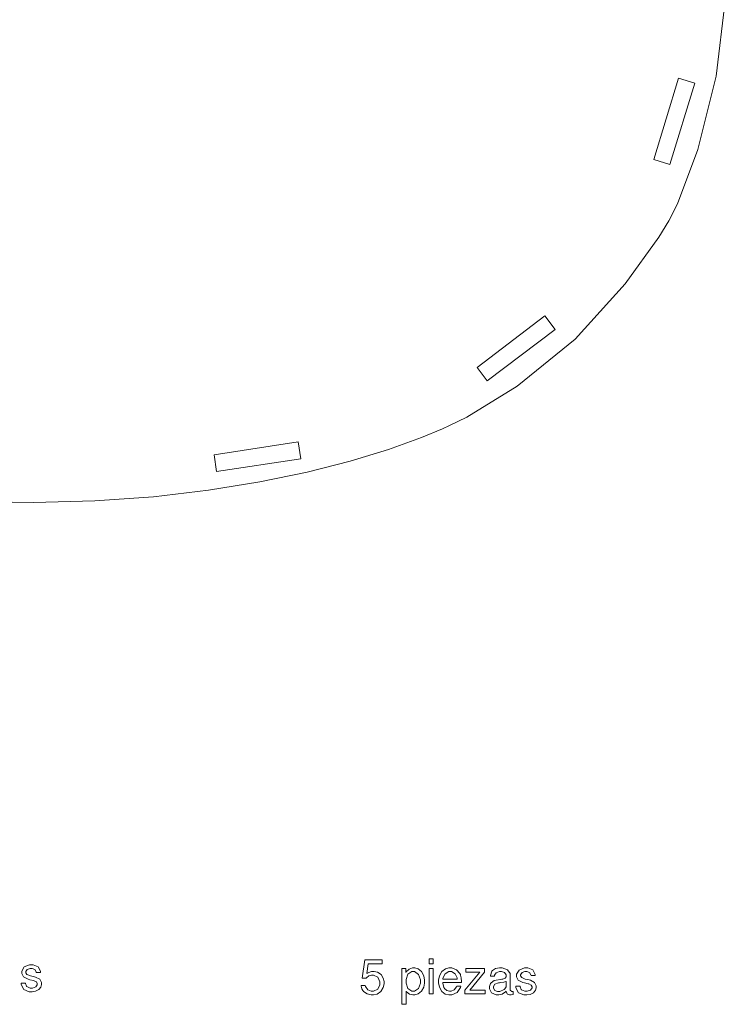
# Model space of a CAD drawing. Header units: millimetres. Extents: x -427 to 344, y -325 to 221.
# Tile 7 of 14: x -49 to 44, y -19 to 112. Entities that reach past the tile are written whole.
import ezdxf

# ---------------------------------------------------------------- set-up
doc = ezdxf.new("R2010")
doc.units = ezdxf.units.MM
doc.header["$MEASUREMENT"] = 0
doc.layers.add('Layer 1', color=7, linetype='Continuous')

msp = doc.modelspace()

# ---------------------------------------------------------------- linework, layer by layer
at = {"layer": 'Layer 1', "lineweight": 9}
for points in [[(42.8671, 104.089), (42.8671, 104.089), (44.0841, 114.052), (44.0841, 114.052)], [(34.6051, 93.076), (34.6051, 93.076), (37.8851, 103.835), (37.8851, 103.835)], [(40.0371, 103.179), (40.0371, 103.179), (36.7531, 92.418), (36.7531, 92.418)], [(37.8851, 103.835), (37.8851, 103.835), (40.0371, 103.179), (40.0371, 103.179)], [(40.4431, 94.374), (40.4431, 94.374), (42.8671, 104.089), (42.8671, 104.089)], [(37.7441, 87.206), (37.7441, 87.206), (40.4431, 94.374), (40.4431, 94.374)], [(36.7531, 92.418), (36.7531, 92.418), (34.6051, 93.076), (34.6051, 93.076)], [(36.6191, 84.927), (36.6191, 84.927), (37.7441, 87.206), (37.7441, 87.206)], [(35.2851, 82.771), (35.2851, 82.771), (36.6191, 84.927), (36.6191, 84.927)], [(30.8261, 76.589), (30.8261, 76.589), (35.2851, 82.771), (35.2851, 82.771)], [(24.2191, 69.291), (24.2191, 69.291), (30.8261, 76.589), (30.8261, 76.589)], [(11.2261, 65.553), (11.2261, 65.553), (20.1831, 72.359), (20.1831, 72.359)], [(20.1831, 72.359), (20.1831, 72.359), (21.5451, 70.568), (21.5451, 70.568)], [(21.5451, 70.568), (21.5451, 70.568), (12.5841, 63.762), (12.5841, 63.762)], [(16.5461, 63.044), (16.5461, 63.044), (24.2191, 69.291), (24.2191, 69.291)], [(12.5841, 63.762), (12.5841, 63.762), (11.2261, 65.553), (11.2261, 65.553)], [(9.8891, 58.972), (9.8891, 58.972), (16.5461, 63.044), (16.5461, 63.044)], [(7.5571, 57.854), (7.5571, 57.854), (9.8891, 58.972), (9.8891, 58.972)], [(3.8811, 56.26), (3.8811, 56.26), (6.6541, 57.423), (6.6541, 57.423)], [(6.6541, 57.423), (6.6541, 57.423), (7.5571, 57.854), (7.5571, 57.854)], [(-0.5069, 54.667), (-0.5069, 54.667), (3.8811, 56.26), (3.8811, 56.26)], [(-23.5789, 53.995), (-23.5789, 53.995), (-12.4559, 55.68), (-12.4559, 55.68)], [(-12.4559, 55.68), (-12.4559, 55.68), (-12.1169, 53.456), (-12.1169, 53.456)], [(-23.2399, 51.77), (-23.2399, 51.77), (-23.5789, 53.995), (-23.5789, 53.995)], [(-12.1169, 53.456), (-12.1169, 53.456), (-23.2399, 51.77), (-23.2399, 51.77)], [(-5.5659, 53.125), (-5.5659, 53.125), (-0.5069, 54.667), (-0.5069, 54.667)], [(-11.2489, 51.682), (-11.2489, 51.682), (-5.5659, 53.125), (-5.5659, 53.125)], [(-17.5149, 50.388), (-17.5149, 50.388), (-11.2489, 51.682), (-11.2489, 51.682)], [(-24.3159, 49.289), (-24.3159, 49.289), (-17.5149, 50.388), (-17.5149, 50.388)], [(-39.3549, 47.87), (-39.3549, 47.87), (-31.6119, 48.434), (-31.6119, 48.434)], [(-31.6119, 48.434), (-31.6119, 48.434), (-24.3159, 49.289), (-24.3159, 49.289)], [(-56.0099, 47.815), (-56.0099, 47.815), (-47.5009, 47.648), (-47.5009, 47.648)], [(-47.5009, 47.648), (-47.5009, 47.648), (-39.3549, 47.87), (-39.3549, 47.87)], [(-3.6469, -12.855), (-3.6469, -12.855), (-3.9859, -15.308), (-3.9859, -15.308)], [(-1.3219, -12.855), (-1.3219, -12.855), (-3.6469, -12.855), (-3.6469, -12.855)], [(-1.3219, -13.407), (-1.3219, -13.407), (-1.3219, -12.855), (-1.3219, -12.855)], [(5.4301, -12.729), (5.4301, -12.729), (4.8971, -12.729), (4.8971, -12.729)], [(4.8971, -12.729), (4.8971, -12.729), (4.8971, -13.396), (4.8971, -13.396)], [(5.4301, -13.396), (5.4301, -13.396), (5.4301, -12.729), (5.4301, -12.729)], [(-48.6999, -13.794), (-48.6999, -13.794), (-49.0459, -14.349), (-49.0459, -14.349)], [(-48.0019, -13.515), (-48.0019, -13.515), (-48.6999, -13.794), (-48.6999, -13.794)], [(-48.4889, -14.415), (-48.4889, -14.415), (-48.3019, -14.143), (-48.3019, -14.143)], [(-48.3019, -14.143), (-48.3019, -14.143), (-47.9139, -14.006), (-47.9139, -14.006)], [(-47.7689, -13.515), (-47.7689, -13.515), (-48.0019, -13.515), (-48.0019, -13.515)], [(-47.9139, -14.006), (-47.9139, -14.006), (-47.7829, -14.006), (-47.7829, -14.006)], [(-47.7829, -14.006), (-47.7829, -14.006), (-47.6629, -14.006), (-47.6629, -14.006)], [(-47.5469, -13.515), (-47.5469, -13.515), (-47.7689, -13.515), (-47.7689, -13.515)], [(-47.6629, -14.006), (-47.6629, -14.006), (-47.2959, -14.141), (-47.2959, -14.141)], [(-46.8769, -13.781), (-46.8769, -13.781), (-47.5469, -13.515), (-47.5469, -13.515)], [(-47.2959, -14.141), (-47.2959, -14.141), (-47.1199, -14.453), (-47.1199, -14.453)], [(-46.5589, -14.377), (-46.5589, -14.377), (-46.8769, -13.781), (-46.8769, -13.781)], [(-3.3719, -14.669), (-3.3719, -14.669), (-3.1959, -13.407), (-3.1959, -13.407)], [(-3.1959, -13.407), (-3.1959, -13.407), (-1.3219, -13.407), (-1.3219, -13.407)], [(1.7791, -14.029), (1.7791, -14.029), (1.2881, -14.029), (1.2881, -14.029)], [(1.2881, -14.029), (1.2881, -14.029), (1.2881, -18.753), (1.2881, -18.753)], [(1.7791, -14.531), (1.7791, -14.531), (1.7791, -14.029), (1.7791, -14.029)], [(2.2341, -14.086), (2.2341, -14.086), (1.8421, -14.433), (1.8421, -14.433)], [(2.6891, -13.936), (2.6891, -13.936), (2.2341, -14.086), (2.2341, -14.086)], [(2.8441, -13.936), (2.8441, -13.936), (2.6891, -13.936), (2.6891, -13.936)], [(2.9921, -13.936), (2.9921, -13.936), (2.8441, -13.936), (2.8441, -13.936)], [(3.4401, -14.063), (3.4401, -14.063), (2.9921, -13.936), (2.9921, -13.936)], [(3.8921, -14.425), (3.8921, -14.425), (3.4401, -14.063), (3.4401, -14.063)], [(4.8971, -13.396), (4.8971, -13.396), (5.4301, -13.396), (5.4301, -13.396)], [(5.4301, -14.029), (5.4301, -14.029), (4.9011, -14.029), (4.9011, -14.029)], [(4.9011, -14.029), (4.9011, -14.029), (4.9011, -17.365), (4.9011, -17.365)], [(5.4301, -17.365), (5.4301, -17.365), (5.4301, -14.029), (5.4301, -14.029)], [(7.0351, -14.064), (7.0351, -14.064), (6.5551, -14.428), (6.5551, -14.428)], [(7.5081, -13.936), (7.5081, -13.936), (7.0351, -14.064), (7.0351, -14.064)], [(7.6661, -13.936), (7.6661, -13.936), (7.5081, -13.936), (7.5081, -13.936)], [(7.8751, -13.936), (7.8751, -13.936), (7.6661, -13.936), (7.6661, -13.936)], [(8.4951, -14.169), (8.4951, -14.169), (7.8751, -13.936), (7.8751, -13.936)], [(8.9651, -14.676), (8.9651, -14.676), (8.4951, -14.169), (8.4951, -14.169)], [(12.2311, -14.029), (12.2311, -14.029), (9.7481, -14.029), (9.7481, -14.029)], [(9.7481, -14.029), (9.7481, -14.029), (9.7481, -14.493), (9.7481, -14.493)], [(12.2311, -14.504), (12.2311, -14.504), (12.2311, -14.029), (12.2311, -14.029)], [(13.2371, -14.322), (13.2371, -14.322), (13.1981, -14.365), (13.1981, -14.365)], [(13.2901, -14.26), (13.2901, -14.26), (13.2371, -14.322), (13.2371, -14.322)], [(13.6881, -14.035), (13.6881, -14.035), (13.2901, -14.26), (13.2901, -14.26)], [(14.1751, -13.936), (14.1751, -13.936), (13.6881, -14.035), (13.6881, -14.035)], [(14.3371, -13.936), (14.3371, -13.936), (14.1751, -13.936), (14.1751, -13.936)], [(14.5701, -13.936), (14.5701, -13.936), (14.3371, -13.936), (14.3371, -13.936)], [(15.2761, -14.169), (15.2761, -14.169), (14.5701, -13.936), (14.5701, -13.936)], [(15.5971, -14.676), (15.5971, -14.676), (15.2761, -14.169), (15.2761, -14.169)], [(16.7861, -14.214), (16.7861, -14.214), (16.4371, -14.77), (16.4371, -14.77)], [(17.4841, -13.936), (17.4841, -13.936), (16.7861, -14.214), (16.7861, -14.214)], [(17.7171, -13.936), (17.7171, -13.936), (17.4841, -13.936), (17.4841, -13.936)], [(17.9391, -13.936), (17.9391, -13.936), (17.7171, -13.936), (17.7171, -13.936)], [(18.6101, -14.202), (18.6101, -14.202), (17.9391, -13.936), (17.9391, -13.936)], [(18.9271, -14.797), (18.9271, -14.797), (18.6101, -14.202), (18.6101, -14.202)], [(-49.0459, -14.349), (-49.0459, -14.349), (-49.0459, -14.535), (-49.0459, -14.535)], [(-49.0459, -14.535), (-49.0459, -14.535), (-49.0459, -14.686), (-49.0459, -14.686)], [(-49.0459, -14.686), (-49.0459, -14.686), (-48.8129, -15.136), (-48.8129, -15.136)], [(-48.8129, -15.136), (-48.8129, -15.136), (-48.1849, -15.446), (-48.1849, -15.446)], [(-48.4889, -14.508), (-48.4889, -14.508), (-48.4889, -14.415), (-48.4889, -14.415)], [(-48.4889, -14.579), (-48.4889, -14.579), (-48.4889, -14.508), (-48.4889, -14.508)], [(-48.3439, -14.797), (-48.3439, -14.797), (-48.4889, -14.579), (-48.4889, -14.579)], [(-47.9809, -14.961), (-47.9809, -14.961), (-48.3439, -14.797), (-48.3439, -14.797)], [(-48.1849, -15.446), (-48.1849, -15.446), (-47.9879, -15.495), (-47.9879, -15.495)], [(-47.9879, -15.495), (-47.9879, -15.495), (-47.4939, -15.616), (-47.4939, -15.616)], [(-47.8709, -14.987), (-47.8709, -14.987), (-47.9809, -14.961), (-47.9809, -14.961)], [(-47.3669, -15.103), (-47.3669, -15.103), (-47.8709, -14.987), (-47.8709, -14.987)], [(-47.4939, -15.616), (-47.4939, -15.616), (-47.3989, -15.638), (-47.3989, -15.638)], [(-47.3989, -15.638), (-47.3989, -15.638), (-47.0989, -15.789), (-47.0989, -15.789)], [(-47.2009, -15.143), (-47.2009, -15.143), (-47.3669, -15.103), (-47.3669, -15.103)], [(-46.6469, -15.442), (-46.6469, -15.442), (-47.2009, -15.143), (-47.2009, -15.143)], [(-47.1199, -14.453), (-47.1199, -14.453), (-47.1159, -14.541), (-47.1159, -14.541)], [(-47.1159, -14.541), (-47.1159, -14.541), (-46.5559, -14.541), (-46.5559, -14.541)], [(-46.4209, -15.886), (-46.4209, -15.886), (-46.6469, -15.442), (-46.6469, -15.442)], [(-46.5559, -14.541), (-46.5559, -14.541), (-46.5589, -14.377), (-46.5589, -14.377)], [(-3.9859, -15.308), (-3.9859, -15.308), (-3.4709, -15.308), (-3.4709, -15.308)], [(-3.4709, -15.308), (-3.4709, -15.308), (-3.4069, -15.231), (-3.4069, -15.231)], [(-3.4069, -15.231), (-3.4069, -15.231), (-3.0899, -14.983), (-3.0899, -14.983)], [(-3.3079, -14.621), (-3.3079, -14.621), (-3.3719, -14.669), (-3.3719, -14.669)], [(-2.7479, -14.394), (-2.7479, -14.394), (-3.3079, -14.621), (-3.3079, -14.621)], [(-3.0899, -14.983), (-3.0899, -14.983), (-2.7579, -14.89), (-2.7579, -14.89)], [(-2.7579, -14.89), (-2.7579, -14.89), (-2.6449, -14.89), (-2.6449, -14.89)], [(-2.5389, -14.394), (-2.5389, -14.394), (-2.7479, -14.394), (-2.7479, -14.394)], [(-2.6449, -14.89), (-2.6449, -14.89), (-2.4649, -14.89), (-2.4649, -14.89)], [(-2.3949, -14.394), (-2.3949, -14.394), (-2.5389, -14.394), (-2.5389, -14.394)], [(-2.4649, -14.89), (-2.4649, -14.89), (-1.9259, -15.179), (-1.9259, -15.179)], [(-1.9499, -14.502), (-1.9499, -14.502), (-2.3949, -14.394), (-2.3949, -14.394)], [(-1.4879, -14.809), (-1.4879, -14.809), (-1.9499, -14.502), (-1.9499, -14.502)], [(-1.9259, -15.179), (-1.9259, -15.179), (-1.6569, -15.771), (-1.6569, -15.771)], [(-1.1919, -15.284), (-1.1919, -15.284), (-1.4879, -14.809), (-1.4879, -14.809)], [(-1.0859, -15.74), (-1.0859, -15.74), (-1.1919, -15.284), (-1.1919, -15.284)], [(1.8421, -14.433), (1.8421, -14.433), (1.7791, -14.531), (1.7791, -14.531)], [(1.8241, -15.486), (1.8241, -15.486), (2.0781, -14.783), (2.0781, -14.783)], [(1.8241, -15.722), (1.8241, -15.722), (1.8241, -15.486), (1.8241, -15.486)], [(2.0781, -14.783), (2.0781, -14.783), (2.5861, -14.432), (2.5861, -14.432)], [(2.5861, -14.432), (2.5861, -14.432), (2.7561, -14.432), (2.7561, -14.432)], [(2.7561, -14.432), (2.7561, -14.432), (2.9291, -14.432), (2.9291, -14.432)], [(2.9291, -14.432), (2.9291, -14.432), (3.4581, -14.788), (3.4581, -14.788)], [(3.4581, -14.788), (3.4581, -14.788), (3.7191, -15.504), (3.7191, -15.504)], [(3.7191, -15.504), (3.7191, -15.504), (3.7191, -15.744), (3.7191, -15.744)], [(4.1771, -14.999), (4.1771, -14.999), (3.8921, -14.425), (3.8921, -14.425)], [(4.2761, -15.565), (4.2761, -15.565), (4.1771, -14.999), (4.1771, -14.999)], [(4.2761, -15.755), (4.2761, -15.755), (4.2761, -15.565), (4.2761, -15.565)], [(6.2481, -14.999), (6.2481, -14.999), (6.1391, -15.557), (6.1391, -15.557)], [(6.1391, -15.557), (6.1391, -15.557), (6.1391, -15.744), (6.1391, -15.744)], [(6.5551, -14.428), (6.5551, -14.428), (6.2481, -14.999), (6.2481, -14.999)], [(6.7071, -15.441), (6.7071, -15.441), (6.7171, -15.286), (6.7171, -15.286)], [(8.5771, -15.441), (8.5771, -15.441), (6.7071, -15.441), (6.7071, -15.441)], [(6.7171, -15.286), (6.7171, -15.286), (7.0001, -14.702), (7.0001, -14.702)], [(7.0001, -14.702), (7.0001, -14.702), (7.4971, -14.426), (7.4971, -14.426)], [(7.4971, -14.426), (7.4971, -14.426), (7.6591, -14.426), (7.6591, -14.426)], [(7.6591, -14.426), (7.6591, -14.426), (7.8251, -14.426), (7.8251, -14.426)], [(7.8251, -14.426), (7.8251, -14.426), (8.3161, -14.71), (8.3161, -14.71)], [(8.3161, -14.71), (8.3161, -14.71), (8.5801, -15.233), (8.5801, -15.233)], [(8.5801, -15.416), (8.5801, -15.416), (8.5771, -15.438), (8.5771, -15.438)], [(8.5771, -15.438), (8.5771, -15.438), (8.5771, -15.441), (8.5771, -15.441)], [(8.5801, -15.233), (8.5801, -15.233), (8.5801, -15.408), (8.5801, -15.408)], [(8.5801, -15.408), (8.5801, -15.408), (8.5801, -15.416), (8.5801, -15.416)], [(9.0181, -14.812), (9.0181, -14.812), (8.9651, -14.676), (8.9651, -14.676)], [(9.0391, -14.874), (9.0391, -14.874), (9.0181, -14.812), (9.0181, -14.812)], [(9.1161, -15.247), (9.1161, -15.247), (9.0391, -14.874), (9.0391, -14.874)], [(9.1481, -15.718), (9.1481, -15.718), (9.1161, -15.247), (9.1161, -15.247)], [(11.6031, -14.493), (11.6031, -14.493), (9.6141, -16.885), (9.6141, -16.885)], [(9.7481, -14.493), (9.7481, -14.493), (11.6031, -14.493), (11.6031, -14.493)], [(10.2561, -16.901), (10.2561, -16.901), (12.2311, -14.504), (12.2311, -14.504)], [(13.0081, -14.934), (13.0081, -14.934), (13.0041, -15.016), (13.0041, -15.016)], [(13.0041, -15.016), (13.0041, -15.016), (13.5401, -15.016), (13.5401, -15.016)], [(13.1981, -14.365), (13.1981, -14.365), (13.0081, -14.934), (13.0081, -14.934)], [(13.4451, -15.634), (13.4451, -15.634), (13.3501, -15.674), (13.3501, -15.674)], [(13.4981, -15.613), (13.4981, -15.613), (13.4451, -15.634), (13.4451, -15.634)], [(13.7731, -15.536), (13.7731, -15.536), (13.4981, -15.613), (13.4981, -15.613)], [(13.5401, -15.016), (13.5401, -15.016), (13.5511, -14.914), (13.5511, -14.914)], [(13.5511, -14.914), (13.5511, -14.914), (13.7621, -14.569), (13.7621, -14.569)], [(13.7621, -14.569), (13.7621, -14.569), (14.1821, -14.426), (14.1821, -14.426)], [(14.3301, -15.452), (14.3301, -15.452), (13.7731, -15.536), (13.7731, -15.536)], [(14.1821, -14.426), (14.1821, -14.426), (14.3231, -14.426), (14.3231, -14.426)], [(14.3231, -14.426), (14.3231, -14.426), (14.4571, -14.426), (14.4571, -14.426)], [(14.5141, -15.43), (14.5141, -15.43), (14.3301, -15.452), (14.3301, -15.452)], [(14.4571, -14.426), (14.4571, -14.426), (14.8741, -14.555), (14.8741, -14.555)], [(14.6201, -15.417), (14.6201, -15.417), (14.5141, -15.43), (14.5141, -15.43)], [(14.9481, -15.311), (14.9481, -15.311), (14.6201, -15.417), (14.6201, -15.417)], [(14.8741, -14.555), (14.8741, -14.555), (15.0681, -14.83), (15.0681, -14.83)], [(15.0681, -15.122), (15.0681, -15.122), (14.9481, -15.311), (14.9481, -15.311)], [(15.0681, -14.83), (15.0681, -14.83), (15.0681, -14.923), (15.0681, -14.923)], [(15.0681, -14.923), (15.0681, -14.923), (15.0681, -15.06), (15.0681, -15.06)], [(15.0681, -15.06), (15.0681, -15.06), (15.0681, -15.122), (15.0681, -15.122)], [(15.5971, -14.845), (15.5971, -14.845), (15.5971, -14.676), (15.5971, -14.676)], [(15.5971, -16.802), (15.5971, -16.802), (15.5971, -14.845), (15.5971, -14.845)], [(16.4371, -14.77), (16.4371, -14.77), (16.4371, -14.955), (16.4371, -14.955)], [(16.4371, -14.955), (16.4371, -14.955), (16.4371, -15.106), (16.4371, -15.106)], [(16.4371, -15.106), (16.4371, -15.106), (16.6691, -15.557), (16.6691, -15.557)], [(16.6691, -15.557), (16.6691, -15.557), (17.2971, -15.866), (17.2971, -15.866)], [(16.9941, -14.836), (16.9941, -14.836), (17.1841, -14.563), (17.1841, -14.563)], [(16.9941, -14.928), (16.9941, -14.928), (16.9941, -14.836), (16.9941, -14.836)], [(16.9941, -15), (16.9941, -15), (16.9941, -14.928), (16.9941, -14.928)], [(17.1391, -15.218), (17.1391, -15.218), (16.9941, -15), (16.9941, -15)], [(17.5021, -15.381), (17.5021, -15.381), (17.1391, -15.218), (17.1391, -15.218)], [(17.1841, -14.563), (17.1841, -14.563), (17.5691, -14.426), (17.5691, -14.426)], [(17.6111, -15.408), (17.6111, -15.408), (17.5021, -15.381), (17.5021, -15.381)], [(17.5691, -14.426), (17.5691, -14.426), (17.6991, -14.426), (17.6991, -14.426)], [(18.1191, -15.523), (18.1191, -15.523), (17.6111, -15.408), (17.6111, -15.408)], [(17.6991, -14.426), (17.6991, -14.426), (17.8191, -14.426), (17.8191, -14.426)], [(17.8191, -14.426), (17.8191, -14.426), (18.1861, -14.561), (18.1861, -14.561)], [(18.2851, -15.563), (18.2851, -15.563), (18.1191, -15.523), (18.1191, -15.523)], [(18.1861, -14.561), (18.1861, -14.561), (18.3631, -14.873), (18.3631, -14.873)], [(18.8391, -15.862), (18.8391, -15.862), (18.2851, -15.563), (18.2851, -15.563)], [(18.3631, -14.873), (18.3631, -14.873), (18.3661, -14.961), (18.3661, -14.961)], [(18.3661, -14.961), (18.3661, -14.961), (18.9311, -14.961), (18.9311, -14.961)], [(18.9311, -14.961), (18.9311, -14.961), (18.9271, -14.797), (18.9271, -14.797)], [(-48.5659, -15.952), (-48.5659, -15.952), (-49.1309, -15.952), (-49.1309, -15.952)], [(-49.1309, -15.952), (-49.1309, -15.952), (-49.1239, -16.145), (-49.1239, -16.145)], [(-49.1239, -16.145), (-49.1239, -16.145), (-48.7819, -16.812), (-48.7819, -16.812)], [(-48.7819, -16.812), (-48.7819, -16.812), (-48.0479, -17.093), (-48.0479, -17.093)], [(-48.5589, -16.011), (-48.5589, -16.011), (-48.5659, -15.952), (-48.5659, -15.952)], [(-48.4319, -16.353), (-48.4319, -16.353), (-48.5589, -16.011), (-48.5589, -16.011)], [(-48.4149, -16.376), (-48.4149, -16.376), (-48.4319, -16.353), (-48.4319, -16.353)], [(-48.3789, -16.412), (-48.3789, -16.412), (-48.4149, -16.376), (-48.4149, -16.376)], [(-47.9169, -16.602), (-47.9169, -16.602), (-48.3789, -16.412), (-48.3789, -16.412)], [(-47.7509, -16.602), (-47.7509, -16.602), (-47.9169, -16.602), (-47.9169, -16.602)], [(-47.6139, -16.602), (-47.6139, -16.602), (-47.7509, -16.602), (-47.7509, -16.602)], [(-47.1899, -16.458), (-47.1899, -16.458), (-47.6139, -16.602), (-47.6139, -16.602)], [(-47.2289, -17.017), (-47.2289, -17.017), (-46.7949, -16.805), (-46.7949, -16.805)], [(-46.9789, -16.173), (-46.9789, -16.173), (-47.1899, -16.458), (-47.1899, -16.458)], [(-47.0989, -15.789), (-47.0989, -15.789), (-46.9789, -16.006), (-46.9789, -16.006)], [(-46.9789, -16.006), (-46.9789, -16.006), (-46.9789, -16.079), (-46.9789, -16.079)], [(-46.9789, -16.079), (-46.9789, -16.079), (-46.9789, -16.173), (-46.9789, -16.173)], [(-46.7949, -16.805), (-46.7949, -16.805), (-46.5199, -16.471), (-46.5199, -16.471)], [(-46.5199, -16.471), (-46.5199, -16.471), (-46.4209, -16.144), (-46.4209, -16.144)], [(-46.4209, -16.035), (-46.4209, -16.035), (-46.4209, -15.886), (-46.4209, -15.886)], [(-46.4209, -16.144), (-46.4209, -16.144), (-46.4209, -16.035), (-46.4209, -16.035)], [(-3.5659, -16.257), (-3.5659, -16.257), (-4.1269, -16.257), (-4.1269, -16.257)], [(-4.1269, -16.257), (-4.1269, -16.257), (-4.1089, -16.349), (-4.1089, -16.349)], [(-4.1089, -16.349), (-4.1089, -16.349), (-4.0099, -16.688), (-4.0099, -16.688)], [(-4.0099, -16.688), (-4.0099, -16.688), (-3.8869, -16.926), (-3.8869, -16.926)], [(-3.8869, -16.926), (-3.8869, -16.926), (-3.8519, -16.968), (-3.8519, -16.968)], [(-3.5339, -16.385), (-3.5339, -16.385), (-3.5659, -16.257), (-3.5659, -16.257)], [(-3.2409, -16.828), (-3.2409, -16.828), (-3.5339, -16.385), (-3.5339, -16.385)], [(-2.7929, -17.017), (-2.7929, -17.017), (-3.2409, -16.828), (-3.2409, -16.828)], [(-1.9219, -16.737), (-1.9219, -16.737), (-2.4649, -17.017), (-2.4649, -17.017)], [(-1.6569, -16.161), (-1.6569, -16.161), (-1.9219, -16.737), (-1.9219, -16.737)], [(-1.6569, -15.771), (-1.6569, -15.771), (-1.6569, -15.97), (-1.6569, -15.97)], [(-1.6569, -15.97), (-1.6569, -15.97), (-1.6569, -16.161), (-1.6569, -16.161)], [(-1.5159, -17.063), (-1.5159, -17.063), (-1.1989, -16.55), (-1.1989, -16.55)], [(-1.1989, -16.55), (-1.1989, -16.55), (-1.0859, -16.057), (-1.0859, -16.057)], [(-1.0859, -15.893), (-1.0859, -15.893), (-1.0859, -15.74), (-1.0859, -15.74)], [(-1.0859, -16.057), (-1.0859, -16.057), (-1.0859, -15.893), (-1.0859, -15.893)], [(1.8241, -15.956), (1.8241, -15.956), (1.8241, -15.722), (1.8241, -15.722)], [(2.0781, -16.663), (2.0781, -16.663), (1.8241, -15.956), (1.8241, -15.956)], [(2.5861, -17.017), (2.5861, -17.017), (2.0781, -16.663), (2.0781, -16.663)], [(3.4541, -16.663), (3.4541, -16.663), (2.9291, -17.017), (2.9291, -17.017)], [(3.7191, -15.973), (3.7191, -15.973), (3.4541, -16.663), (3.4541, -16.663)], [(3.7191, -15.744), (3.7191, -15.744), (3.7191, -15.973), (3.7191, -15.973)], [(3.8851, -17.032), (3.8851, -17.032), (4.1741, -16.478), (4.1741, -16.478)], [(4.1741, -16.478), (4.1741, -16.478), (4.2761, -15.936), (4.2761, -15.936)], [(4.2761, -15.936), (4.2761, -15.936), (4.2761, -15.755), (4.2761, -15.755)], [(6.1391, -15.744), (6.1391, -15.744), (6.1391, -15.927), (6.1391, -15.927)], [(6.1391, -15.927), (6.1391, -15.927), (6.2451, -16.48), (6.2451, -16.48)], [(6.2451, -16.48), (6.2451, -16.48), (6.5451, -17.038), (6.5451, -17.038)], [(6.6961, -15.959), (6.6961, -15.959), (6.6961, -15.876), (6.6961, -15.876)], [(6.6961, -15.876), (6.6961, -15.876), (9.1481, -15.876), (9.1481, -15.876)], [(6.8411, -16.541), (6.8411, -16.541), (6.6961, -15.959), (6.6961, -15.959)], [(6.8731, -16.587), (6.8731, -16.587), (6.8411, -16.541), (6.8411, -16.541)], [(6.9151, -16.658), (6.9151, -16.658), (6.8731, -16.587), (6.8731, -16.587)], [(7.2111, -16.91), (7.2111, -16.91), (6.9151, -16.658), (6.9151, -16.658)], [(7.5571, -17.023), (7.5571, -17.023), (7.2111, -16.91), (7.2111, -16.91)], [(8.2131, -16.852), (8.2131, -16.852), (7.8081, -17.023), (7.8081, -17.023)], [(8.5061, -16.46), (8.5061, -16.46), (8.2131, -16.852), (8.2131, -16.852)], [(8.5411, -16.35), (8.5411, -16.35), (8.5061, -16.46), (8.5061, -16.46)], [(9.0781, -16.35), (9.0781, -16.35), (8.5411, -16.35), (8.5411, -16.35)], [(8.6011, -17.204), (8.6011, -17.204), (9.0461, -16.532), (9.0461, -16.532)], [(9.0461, -16.532), (9.0461, -16.532), (9.0781, -16.35), (9.0781, -16.35)], [(9.1481, -15.876), (9.1481, -15.876), (9.1481, -15.718), (9.1481, -15.718)], [(9.6141, -16.885), (9.6141, -16.885), (9.6141, -17.365), (9.6141, -17.365)], [(12.3201, -16.901), (12.3201, -16.901), (10.2561, -16.901), (10.2561, -16.901)], [(12.3201, -17.365), (12.3201, -17.365), (12.3201, -16.901), (12.3201, -16.901)], [(13.0041, -15.977), (13.0041, -15.977), (12.8561, -16.389), (12.8561, -16.389)], [(12.8561, -16.389), (12.8561, -16.389), (12.8561, -16.527), (12.8561, -16.527)], [(12.8561, -16.527), (12.8561, -16.527), (12.8561, -16.706), (12.8561, -16.706)], [(12.8561, -16.706), (12.8561, -16.706), (13.1521, -17.245), (13.1521, -17.245)], [(13.3501, -15.674), (13.3501, -15.674), (13.0041, -15.977), (13.0041, -15.977)], [(13.4131, -16.41), (13.4131, -16.41), (13.6001, -16.108), (13.6001, -16.108)], [(13.4131, -16.51), (13.4131, -16.51), (13.4131, -16.41), (13.4131, -16.41)], [(13.4131, -16.608), (13.4131, -16.608), (13.4131, -16.51), (13.4131, -16.51)], [(13.5861, -16.906), (13.5861, -16.906), (13.4131, -16.608), (13.4131, -16.608)], [(13.9461, -17.045), (13.9461, -17.045), (13.5861, -16.906), (13.5861, -16.906)], [(13.6001, -16.108), (13.6001, -16.108), (14.0731, -15.925), (14.0731, -15.925)], [(14.0731, -15.925), (14.0731, -15.925), (14.2101, -15.904), (14.2101, -15.904)], [(14.2101, -15.904), (14.2101, -15.904), (14.3521, -15.884), (14.3521, -15.884)], [(14.8031, -16.797), (14.8031, -16.797), (14.2531, -17.045), (14.2531, -17.045)], [(14.3521, -15.884), (14.3521, -15.884), (14.7851, -15.811), (14.7851, -15.811)], [(14.7851, -15.811), (14.7851, -15.811), (15.0221, -15.737), (15.0221, -15.737)], [(14.8561, -16.747), (14.8561, -16.747), (14.8031, -16.797), (14.8031, -16.797)], [(14.8981, -16.711), (14.8981, -16.711), (14.8561, -16.747), (14.8561, -16.747)], [(15.0681, -16.425), (15.0681, -16.425), (14.8981, -16.711), (14.8981, -16.711)], [(15.0221, -15.737), (15.0221, -15.737), (15.0681, -15.716), (15.0681, -15.716)], [(15.0681, -15.716), (15.0681, -15.716), (15.0681, -16.317), (15.0681, -16.317)], [(15.0681, -16.317), (15.0681, -16.317), (15.0681, -16.425), (15.0681, -16.425)], [(15.5971, -16.868), (15.5971, -16.868), (15.5971, -16.802), (15.5971, -16.802)], [(15.8121, -17.067), (15.8121, -17.067), (15.5971, -16.868), (15.5971, -16.868)], [(16.9161, -16.372), (16.9161, -16.372), (16.3551, -16.372), (16.3551, -16.372)], [(16.3551, -16.372), (16.3551, -16.372), (16.3621, -16.565), (16.3621, -16.565)], [(16.3621, -16.565), (16.3621, -16.565), (16.7011, -17.232), (16.7011, -17.232)], [(16.9271, -16.432), (16.9271, -16.432), (16.9161, -16.372), (16.9161, -16.372)], [(17.0501, -16.773), (17.0501, -16.773), (16.9271, -16.432), (16.9271, -16.432)], [(17.0721, -16.797), (17.0721, -16.797), (17.0501, -16.773), (17.0501, -16.773)], [(17.1031, -16.833), (17.1031, -16.833), (17.0721, -16.797), (17.0721, -16.797)], [(17.5691, -17.023), (17.5691, -17.023), (17.1031, -16.833), (17.1031, -16.833)], [(17.2971, -15.866), (17.2971, -15.866), (17.4951, -15.915), (17.4951, -15.915)], [(17.4951, -15.915), (17.4951, -15.915), (17.9921, -16.036), (17.9921, -16.036)], [(18.2921, -16.878), (18.2921, -16.878), (17.8721, -17.023), (17.8721, -17.023)], [(17.9921, -16.036), (17.9921, -16.036), (18.0841, -16.058), (18.0841, -16.058)], [(18.0841, -16.058), (18.0841, -16.058), (18.3871, -16.21), (18.3871, -16.21)], [(18.5041, -16.593), (18.5041, -16.593), (18.2921, -16.878), (18.2921, -16.878)], [(18.3871, -16.21), (18.3871, -16.21), (18.5041, -16.426), (18.5041, -16.426)], [(18.5041, -16.426), (18.5041, -16.426), (18.5041, -16.499), (18.5041, -16.499)], [(18.5041, -16.499), (18.5041, -16.499), (18.5041, -16.593), (18.5041, -16.593)], [(18.6871, -17.225), (18.6871, -17.225), (18.9621, -16.892), (18.9621, -16.892)], [(19.0611, -16.306), (19.0611, -16.306), (18.8391, -15.862), (18.8391, -15.862)], [(18.9621, -16.892), (18.9621, -16.892), (19.0611, -16.564), (19.0611, -16.564)], [(19.0611, -16.455), (19.0611, -16.455), (19.0611, -16.306), (19.0611, -16.306)], [(19.0611, -16.564), (19.0611, -16.564), (19.0611, -16.455), (19.0611, -16.455)], [(-48.0479, -17.093), (-48.0479, -17.093), (-47.8009, -17.093), (-47.8009, -17.093)], [(-47.8009, -17.093), (-47.8009, -17.093), (-47.6599, -17.093), (-47.6599, -17.093)], [(-47.6599, -17.093), (-47.6599, -17.093), (-47.2289, -17.017), (-47.2289, -17.017)], [(-3.8519, -16.968), (-3.8519, -16.968), (-3.7879, -17.055), (-3.7879, -17.055)], [(-3.7879, -17.055), (-3.7879, -17.055), (-3.3399, -17.37), (-3.3399, -17.37)], [(-3.3399, -17.37), (-3.3399, -17.37), (-2.8079, -17.513), (-2.8079, -17.513)], [(-2.8079, -17.513), (-2.8079, -17.513), (-2.6279, -17.513), (-2.6279, -17.513)], [(-2.6449, -17.017), (-2.6449, -17.017), (-2.7929, -17.017), (-2.7929, -17.017)], [(-2.4649, -17.017), (-2.4649, -17.017), (-2.6449, -17.017), (-2.6449, -17.017)], [(-2.6279, -17.513), (-2.6279, -17.513), (-2.4719, -17.513), (-2.4719, -17.513)], [(-2.4719, -17.513), (-2.4719, -17.513), (-2.0029, -17.395), (-2.0029, -17.395)], [(-2.0029, -17.395), (-2.0029, -17.395), (-1.5159, -17.063), (-1.5159, -17.063)], [(1.8241, -18.753), (1.8241, -18.753), (1.8241, -17.017), (1.8241, -17.017)], [(1.8241, -17.017), (1.8241, -17.017), (1.8951, -17.102), (1.8951, -17.102)], [(1.8951, -17.102), (1.8951, -17.102), (2.2801, -17.394), (2.2801, -17.394)], [(2.2801, -17.394), (2.2801, -17.394), (2.7061, -17.513), (2.7061, -17.513)], [(2.7561, -17.017), (2.7561, -17.017), (2.5861, -17.017), (2.5861, -17.017)], [(2.7061, -17.513), (2.7061, -17.513), (2.8471, -17.513), (2.8471, -17.513)], [(2.9291, -17.017), (2.9291, -17.017), (2.7561, -17.017), (2.7561, -17.017)], [(2.8471, -17.513), (2.8471, -17.513), (2.9961, -17.513), (2.9961, -17.513)], [(2.9961, -17.513), (2.9961, -17.513), (3.4331, -17.388), (3.4331, -17.388)], [(3.4331, -17.388), (3.4331, -17.388), (3.8851, -17.032), (3.8851, -17.032)], [(4.9011, -17.365), (4.9011, -17.365), (5.4301, -17.365), (5.4301, -17.365)], [(6.5451, -17.038), (6.5451, -17.038), (7.0241, -17.389), (7.0241, -17.389)], [(7.0241, -17.389), (7.0241, -17.389), (7.4971, -17.513), (7.4971, -17.513)], [(7.4971, -17.513), (7.4971, -17.513), (7.6561, -17.513), (7.6561, -17.513)], [(7.6741, -17.023), (7.6741, -17.023), (7.5571, -17.023), (7.5571, -17.023)], [(7.6561, -17.513), (7.6561, -17.513), (7.8921, -17.513), (7.8921, -17.513)], [(7.8081, -17.023), (7.8081, -17.023), (7.6741, -17.023), (7.6741, -17.023)], [(7.8921, -17.513), (7.8921, -17.513), (8.6011, -17.204), (8.6011, -17.204)], [(9.6141, -17.365), (9.6141, -17.365), (12.3201, -17.365), (12.3201, -17.365)], [(13.1521, -17.245), (13.1521, -17.245), (13.7521, -17.513), (13.7521, -17.513)], [(13.7521, -17.513), (13.7521, -17.513), (13.9531, -17.513), (13.9531, -17.513)], [(14.0691, -17.045), (14.0691, -17.045), (13.9461, -17.045), (13.9461, -17.045)], [(13.9531, -17.513), (13.9531, -17.513), (14.0981, -17.513), (14.0981, -17.513)], [(14.2531, -17.045), (14.2531, -17.045), (14.0691, -17.045), (14.0691, -17.045)], [(14.0981, -17.513), (14.0981, -17.513), (14.5351, -17.396), (14.5351, -17.396)], [(14.5351, -17.396), (14.5351, -17.396), (14.9901, -17.108), (14.9901, -17.108)], [(14.9901, -17.108), (14.9901, -17.108), (15.0821, -17.023), (15.0821, -17.023)], [(15.0821, -17.023), (15.0821, -17.023), (15.0921, -17.107), (15.0921, -17.107)], [(15.0921, -17.107), (15.0921, -17.107), (15.2441, -17.394), (15.2441, -17.394)], [(15.2441, -17.394), (15.2441, -17.394), (15.5371, -17.513), (15.5371, -17.513)], [(15.5371, -17.513), (15.5371, -17.513), (15.6361, -17.513), (15.6361, -17.513)], [(15.6361, -17.513), (15.6361, -17.513), (15.7241, -17.513), (15.7241, -17.513)], [(15.7241, -17.513), (15.7241, -17.513), (15.9501, -17.464), (15.9501, -17.464)], [(15.8831, -17.067), (15.8831, -17.067), (15.8121, -17.067), (15.8121, -17.067)], [(15.9071, -17.067), (15.9071, -17.067), (15.8831, -17.067), (15.8831, -17.067)], [(15.9781, -17.055), (15.9781, -17.055), (15.9071, -17.067), (15.9071, -17.067)], [(15.9501, -17.464), (15.9501, -17.464), (15.9921, -17.453), (15.9921, -17.453)], [(15.9921, -17.05), (15.9921, -17.05), (15.9781, -17.055), (15.9781, -17.055)], [(15.9921, -17.453), (15.9921, -17.453), (15.9921, -17.05), (15.9921, -17.05)], [(16.7011, -17.232), (16.7011, -17.232), (17.4381, -17.513), (17.4381, -17.513)], [(17.4381, -17.513), (17.4381, -17.513), (17.6821, -17.513), (17.6821, -17.513)], [(17.7311, -17.023), (17.7311, -17.023), (17.5691, -17.023), (17.5691, -17.023)], [(17.6821, -17.513), (17.6821, -17.513), (17.8261, -17.513), (17.8261, -17.513)], [(17.8721, -17.023), (17.8721, -17.023), (17.7311, -17.023), (17.7311, -17.023)], [(17.8261, -17.513), (17.8261, -17.513), (18.2531, -17.438), (18.2531, -17.438)], [(18.2531, -17.438), (18.2531, -17.438), (18.6871, -17.225), (18.6871, -17.225)], [(1.2881, -18.753), (1.2881, -18.753), (1.8241, -18.753), (1.8241, -18.753)]]:
    msp.add_open_spline(points, degree=3, dxfattribs=at)

doc.saveas('drawing.dxf')
